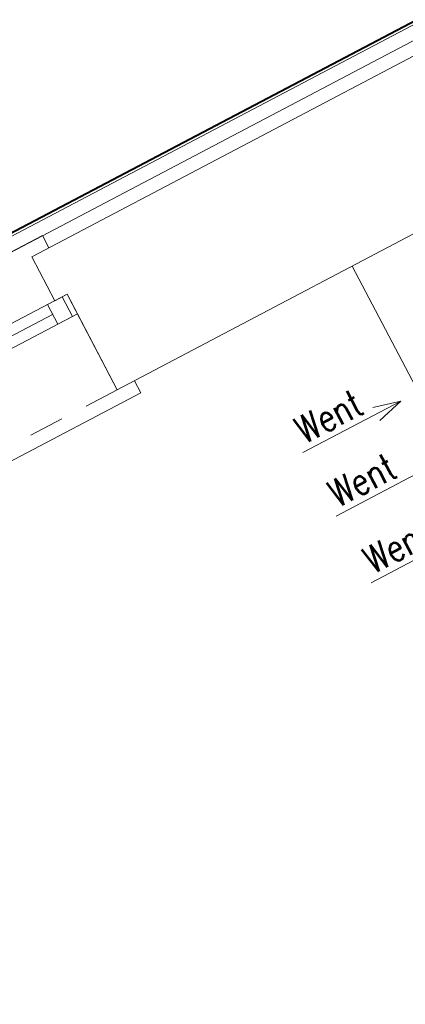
# Model space of a CAD drawing. Header units: metres. Extents: x 7408630 to 7411134, y 5569633 to 5570339.
# Tile 41 of 256: x 7410488.32 to 7410489.72, y 5569901.12 to 5569904.69. Entities that reach past the tile are written whole.
import ezdxf
from ezdxf.enums import TextEntityAlignment as Align

# ---------------------------------------------------------------- set-up
doc = ezdxf.new("R2010")
doc.units = ezdxf.units.M
doc.header["$MEASUREMENT"] = 0
doc.linetypes.add('HIDDEN', pattern=[9.525, 6.35, -3.175])
for name, color, linetype, lineweight in [('! tynk', 21, 'Continuous', 0), ('Istn-cienka', 4, 'Continuous', 9), ('Istn-okna', 6, 'Continuous', 13), ('Istn-sciany', 3, 'Continuous', 20), ('Istn-went', 5, 'Continuous', 13), ('Istn-widok', 1, 'Continuous', 15), ('Ocieplenie', 4, 'ZIGZAG', 5), ('OPIS POM NOWE', 140, 'Continuous', 5), ('Opis_pom', 9, 'Continuous', 18), ('Sciany', 2, 'Continuous', 40)]:
    doc.layers.add(name, color=color, linetype=linetype, lineweight=lineweight)
doc.styles.add('ARCHETYP', font='romans.shx', dxfattribs={"height": 15})
doc.styles.add('ARIAL', font='tahoma.ttf')
doc.linetypes.add('ZIGZAG', pattern='A,0.00254,-5.08,[131,ltypeshp.shx,S=5.08,R=0,X=-5.08,Y=0],-10.16,[131,ltypeshp.shx,S=5.08,R=180,X=5.08,Y=0],-5.08', length=20.32254)

# ---------------------------------------------------------------- blocks, each defined once
blk = doc.blocks.new('okno 2')
at = {"layer": 'Istn-cienka', "linetype": 'HIDDEN', "ltscale": 2}
for points in [[(48366.98, -198652.56), (48593.98, -198652.56)], [(48598.98, -198709.56), (48361.98, -198709.56)]]:
    blk.add_lwpolyline(points, dxfattribs=at)
at = {"layer": 'Istn-okna'}
for points in [[(48598.98, -198670.56), (48361.98, -198670.56)], [(48590.98, -198674.56), (48369.98, -198674.56)], [(48598.98, -198678.56), (48361.98, -198678.56)]]:
    blk.add_lwpolyline(points, dxfattribs=at)
for points in [[(48369.98, -198670.56), (48363.98, -198670.56), (48363.98, -198678.56), (48369.98, -198678.56)], [(48596.98, -198670.56), (48590.98, -198670.56), (48590.98, -198678.56), (48596.98, -198678.56)]]:
    blk.add_lwpolyline(points, close=True, dxfattribs=at)
at = {"layer": 'Istn-sciany'}
for points in [[(48366.98, -198670.56), (48366.98, -198652.56)], [(48593.98, -198670.56), (48593.98, -198652.56)], [(48366.98, -198670.56), (48361.98, -198670.56)], [(48361.98, -198678.56), (48361.98, -198670.56)], [(48598.98, -198670.56), (48593.98, -198670.56)], [(48598.98, -198678.56), (48598.98, -198670.56)], [(48361.98, -198678.56), (48361.98, -198709.56)], [(48598.98, -198678.56), (48598.98, -198709.56)]]:
    blk.add_lwpolyline(points, dxfattribs=at)
at = {"layer": 'Istn-widok'}
for points in [[(48359.98, -198647.56), (48600.98, -198647.56)], [(48359.98, -198652.56), (48359.98, -198647.56)], [(48600.98, -198652.56), (48600.98, -198647.56)], [(48354.98, -198709.56), (48354.98, -198714.56)], [(48605.98, -198709.56), (48605.98, -198714.56)], [(48605.98, -198714.56), (48354.98, -198714.56)]]:
    blk.add_lwpolyline(points, dxfattribs=at)
blk = doc.blocks.new('A$C142d3faa')
at = {"layer": '! tynk'}
for points in [[(-883.77464, 1440.91757), (-883.77464, 1656.60619), (1838.22536, 1656.60619), (1838.22536, 1780.60619)], [(-882.77464, 1440.91757), (-882.77464, 1655.60619), (1839.22536, 1655.60619), (1839.22536, 1780.60619)]]:
    blk.add_lwpolyline(points, dxfattribs=at)
at = {"layer": 'Istn-sciany'}
for points in [[(-84.77464, 1645.60619), (87.22536, 1645.60619)], [(-84.77464, 1645.60619), (87.22536, 1645.60619)], [(-79.77464, 1588.60619), (-79.77464, 1626.60619)], [(-79.77464, 1588.60619), (82.22536, 1588.60619)], [(-79.77464, 1588.60619), (82.22536, 1588.60619)], [(65.22536, 1464.60619), (16.22536, 1464.60619), (16.22536, 1588.60619)]]:
    blk.add_lwpolyline(points, dxfattribs=at)
at = {"layer": 'Istn-went'}
for points in [[(9.04879, 1537.19924), (-0.95121, 1539.87873)], [(-30.99774, 1537.19924), (9.04879, 1537.19924)], [(9.04879, 1537.19924), (-0.95121, 1534.51975)], [(-30.99774, 1511.19924), (9.04879, 1511.19924)], [(-30.99774, 1483.96126), (9.04879, 1483.96126)]]:
    blk.add_lwpolyline(points, dxfattribs=at)
at = {"layer": 'Ocieplenie', "linetype": 'ZIGZAG', "ltscale": 0.75}
blk.add_lwpolyline([(-877.77464, 1440.91757), (-877.77464, 1650.60619), (1844.22536, 1650.60619), (1844.22536, 1780.60619)], dxfattribs=at)
at = {"layer": 'Sciany'}
blk.add_lwpolyline([(1838.22536, 1656.60619), (-883.77464, 1656.60619), (-883.77464, 859.60619), (-960.77464, 859.60619), (-960.77464, -275.39381), (-600.77464, -275.39381), (-600.77464, -418.39381), (4503.72174, -418.39183), (4503.72174, 1121.60619), (3122.22536, 1121.60619)], dxfattribs=at)
blk.add_blockref('okno 2', (-48678.75636, 200298.1673))
at = {"layer": 'Istn-went', "style": 'ARCHETYP', "width": 0.8}
for p in [(-29.1357, 1539.52947), (-29.1357, 1513.52947), (-29.1357, 1486.29149)]:
    blk.add_text('Went', height=10, rotation=0, dxfattribs=at).set_placement(p)
at = {"layer": 'OPIS POM NOWE', "style": 'ARIAL'}
for tag, p in [('E1,4', (2085.45351, 1677.90272)), ('E1,4', (2642.56507, 1467.09858)), ('E1,4', (2887.55495, 1334.66914)), ('E1,1', (2346.15173, 945.30692)), ('E1,2', (2380.28977, 731.46058)), ('E1,4', (3248.92697, 423.56227)), ('E1,3', (2269.29047, 389.84746)), ('E1,5', (4145.39689, -41.41678))]:
    blk.add_attdef(tag, text='', height=23.936, dxfattribs=at).set_placement(p, align=Align.MIDDLE_CENTER)
at = {"layer": 'Opis_pom', "ltscale": 0.7, "style": 'ARIAL'}
for tag, p in [('B1,18', (784.17545, 4749.37691)), ('B1,21', (1474.16062, 4744.55225)), ('B1/17', (593.195, 4721.36004)), ('1,23', (2643.87974, 4721.36004)), ('1,22', (2015.9973, 4715.61993)), ('A1,1', (-123.27527, 4710.79271)), ('B1,1', (2964.21389, 4687.19476)), ('B1,19', (983.47704, 4684.25047)), ('A1,6', (-365.37937, 4657.22679)), ('A1,16', (198.20726, 4631.43636)), ('B1,20', (1267.19488, 4624.63245)), ('B1,3', (3298.01304, 4567.23582)), ('B1,4', (4545.10985, 4480.62225)), ('A1,5', (-782.1155, 4446.93269)), ('A1,2', (-186.91937, 4425.11232)), ('A1,15', (198.20726, 4391.00084)), ('B1,2', (2872.01208, 4302.45919)), ('A1,3', (-121.28956, 4150.90563)), ('B1,8', (2427.38319, 4053.12316)), ('B1,6', (4754.92624, 3940.33462)), ('A1,4', (-837.67923, 3920.77219)), ('B1,14', (401.20606, 3890.99898)), ('B1,13', (1255.28314, 3857.26479)), ('B1,5', (4487.88744, 3854.52406)), ('B1,10', (1961.59927, 3852.27607)), ('B1,9', (2126.78184, 3827.24689)), ('B1,7', (3203.17952, 3799.68363)), ('B1,11', (2118.65879, 3658.83867)), ('B1,12', (1949.47729, 3633.25719)), ('C1,2', (2894.60473, 3427.28336)), ('C1,3', (2160.24672, 3198.45588)), ('C1,1', (3129.25555, 2706.44899)), ('C1,4', (2077.33924, 2485.4131)), ('C1,5', (2131.38321, 2180.30979)), ('C1,10', (3196.04343, 2172.92088)), ('C1,9', (3215.99552, 1907.6342)), ('C1,6', (2168.07384, 1819.58528)), ('D0,18', (1348.65318, 1483.78164)), ('C1,8', (2890.19555, 1472.29709)), ('C1,7', (2247.74624, 1432.40489)), ('D,03', (680.14667, 1361.20684)), ('D0,15', (1769.82602, 1360.28568)), ('D,07', (301.65348, 1339.2086)), ('D0,6', (-189.6235, 1299.11733)), ('D0,8', (-573.60597, 1280.79442)), ('D0,2', (1011.71883, 1184.66707)), ('D0,4', (520.2942, 1181.60376)), ('D0,14', (1790.01141, 1156.00202)), ('D,05', (264.32997, 1077.69749)), ('D0,13', (1760.78024, 974.27002)), ('D0,09', (-770.07094, 944.55513)), ('D0,1', (999.98875, 928.60626)), ('D0,10', (-751.07239, 564.55801)), ('D0,11', (-751.07239, 336.73827)), ('D0,12', (198.7439, 306.39703))]:
    blk.add_attdef(tag, text='', height=11.968, dxfattribs=at).set_placement(p, align=Align.MIDDLE_CENTER)

msp = doc.modelspace()

# ---------------------------------------------------------------- block references
at = {"xscale": 0.01, "yscale": 0.01, "zscale": 0.01, "rotation": 27.75854060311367}
msp.add_blockref('A$C142d3faa', (7410496.7794, 5569889.66285), dxfattribs=at)

doc.saveas('drawing.dxf')
